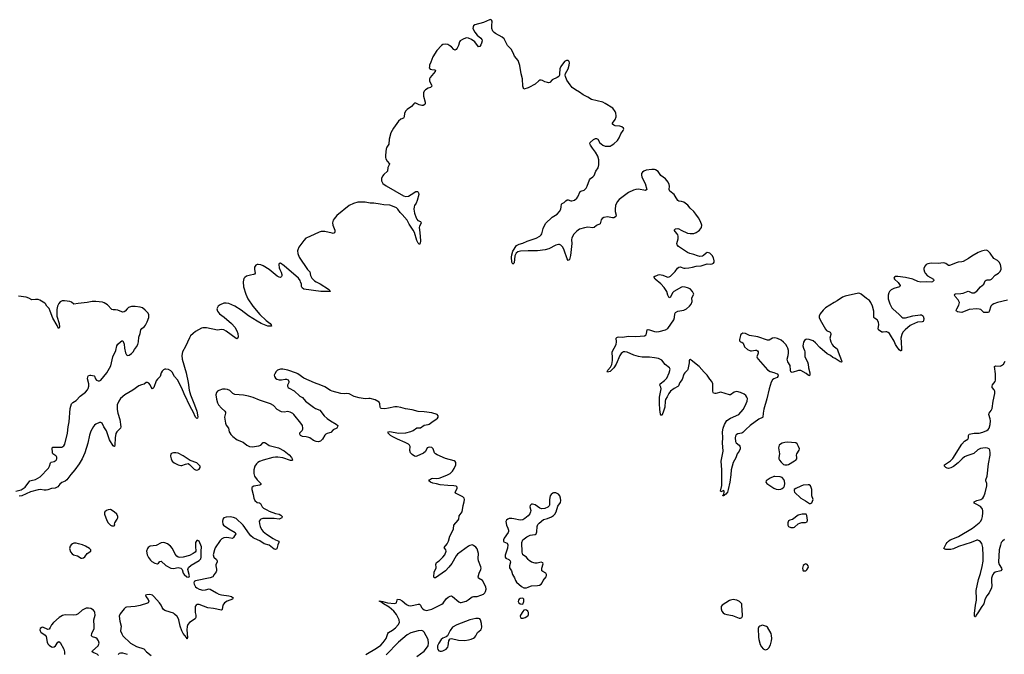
# Model space of a CAD drawing. Header units: inches. Extents: x 1449224 to 1618377, y 389895 to 532950.
# Tile 101 of 105: x 1581732 to 1597739, y 511771 to 522092. Entities that reach past the tile are written whole.
import ezdxf

# ---------------------------------------------------------------- set-up
doc = ezdxf.new("R2010")
doc.units = ezdxf.units.IN
doc.header["$MEASUREMENT"] = 0
for name, color, linetype in [('B5581', 7, 'Continuous'), ('B5582', 7, 'Continuous'), ('B5591', 7, 'Continuous'), ('B5592', 7, 'Continuous')]:
    doc.layers.add(name, color=color, linetype=linetype)

msp = doc.modelspace()

# ---------------------------------------------------------------- linework, layer by layer
at = {"layer": 'B5581', "color": 6}
for points, elevation in [([(1587694, 520000), (1587690, 519990), (1587677, 519890), (1587679, 519850), (1587686, 519826), (1587705, 519790), (1587742, 519750), (1587740, 519730), (1587717, 519690), (1587709, 519630), (1587650, 519575), (1587630, 519548), (1587615, 519510), (1587615, 519470), (1587623, 519450), (1587638, 519430), (1587688, 519390), (1587970, 519225), (1588010, 519216), (1588050, 519224), (1588094, 519246), (1588170, 519295), (1588197, 519297), (1588209, 519289), (1588217, 519277), (1588218, 519250), (1588193, 519150), (1588177, 519110), (1588150, 519070), (1588144, 519050), (1588142, 519010), (1588150, 518943), (1588176, 518870), (1588188, 518848), (1588207, 518827), (1588247, 518807), (1588258, 518790), (1588252, 518770), (1588229, 518731), (1588226, 518710), (1588238, 518630), (1588246, 518494), (1588243, 518457), (1588230, 518433), (1588210, 518458), (1588190, 518502), (1588149, 518630), (1588131, 518671), (1588064, 518764), (1588030, 518830), (1587950, 518923), (1587915, 518955), (1587880, 519010), (1587859, 519030), (1587820, 519050), (1587750, 519073), (1587650, 519079), (1587590, 519092), (1587490, 519105), (1587430, 519105), (1587350, 519122), (1587270, 519126), (1587230, 519123), (1587156, 519104), (1587088, 519070), (1586890, 518905), (1586845, 518855), (1586829, 518830), (1586817, 518790), (1586824, 518750), (1586854, 518670), (1586856, 518644), (1586850, 518627), (1586830, 518617), (1586810, 518618), (1586692, 518648), (1586632, 518648), (1586602, 518638), (1586450, 518566), (1586410, 518552), (1586384, 518536), (1586350, 518503), (1586272, 518390), (1586253, 518350), (1586250, 518330), (1586253, 518290), (1586274, 518230), (1586409, 518029), (1586449, 517990), (1586459, 517930), (1586483, 517890), (1586526, 517846), (1586549, 517829), (1586617, 517797), (1586751, 517710), (1586776, 517690), (1586779, 517670), (1586630, 517670), (1586350, 517711), (1586326, 517730), (1586315, 517750), (1586311, 517790), (1586298, 517830), (1586290, 517850), (1586262, 517890), (1586030, 518087), (1585970, 518130), (1585950, 518126), (1585943, 518110), (1585950, 518057), (1585959, 518030), (1585984, 517984), (1585994, 517950), (1585993, 517927), (1585987, 517913), (1585970, 517901), (1585950, 517904), (1585920, 517920), (1585787, 518027), (1585690, 518088), (1585650, 518103), (1585610, 518111), (1585590, 518110), (1585570, 518100), (1585550, 518069), (1585549, 518030), (1585560, 517970), (1585550, 517954), (1585534, 517946), (1585483, 517937), (1585421, 517919), (1585390, 517900), (1585378, 517882), (1585364, 517830), (1585371, 517749), (1585410, 517628), (1585443, 517550), (1585524, 517430), (1585638, 517298), (1585740, 517200), (1585804, 517150), (1585820, 517130), (1585825, 517110), (1585794, 517106), (1585765, 517110), (1585710, 517127), (1585657, 517150), (1585590, 517187), (1585450, 517277), (1585330, 517365), (1585228, 517430), (1585130, 517475), (1585090, 517483), (1585050, 517481), (1584990, 517457), (1584956, 517430), (1584939, 517390), (1584947, 517350), (1584979, 517310), (1585056, 517256), (1585173, 517153), (1585227, 517090), (1585264, 517030), (1585278, 516990), (1585286, 516934), (1585274, 516906), (1585270, 516904), (1585250, 516908), (1585090, 517027), (1585050, 517047), (1585010, 517051), (1584950, 517041), (1584770, 517082), (1584710, 517082), (1584686, 517074), (1584590, 517023), (1584550, 516990), (1584511, 516949), (1584490, 516916), (1584425, 516775), (1584377, 516690), (1584368, 516632), (1584374, 516570), (1584439, 516350), (1584470, 516190), (1584486, 516066), (1584509, 515989), (1584574, 515830), (1584610, 515726), (1584627, 515633), (1584623, 515610), (1584610, 515605), (1584590, 515627), (1584554, 515714), (1584506, 515790), (1584407, 516007), (1584370, 516099), (1584295, 516235), (1584250, 516290), (1584210, 516358), (1584190, 516382), (1584150, 516404), (1584110, 516409), (1584090, 516406), (1584070, 516397), (1584050, 516376), (1584033, 516350), (1584014, 516290), (1583970, 516247), (1583950, 516218), (1583910, 516112), (1583890, 516088), (1583870, 516117), (1583853, 516153), (1583830, 516182), (1583810, 516193), (1583790, 516189), (1583754, 516166), (1583710, 516155), (1583670, 516138), (1583570, 516064), (1583443, 515990), (1583373, 515930), (1583341, 515890), (1583319, 515830), (1583315, 515790), (1583317, 515750), (1583330, 515690), (1583362, 515590), (1583374, 515470), (1583369, 515450), (1583312, 515390), (1583297, 515363), (1583282, 515290), (1583279, 515170), (1583273, 515150), (1583270, 515148), (1583250, 515163), (1583190, 515261), (1583143, 515403), (1583098, 515470), (1583070, 515529), (1583050, 515539), (1583030, 515538), (1582970, 515513), (1582950, 515498), (1582930, 515474), (1582890, 515400), (1582867, 515333), (1582837, 515203), (1582792, 515048), (1582750, 514951), (1582701, 514870), (1582630, 514770), (1582563, 514697), (1582500, 514610), (1582470, 514588), (1582416, 514564), (1582384, 514536), (1582350, 514497), (1582330, 514481), (1582307, 514473), (1582250, 514469), (1582190, 514447), (1582162, 514442), (1582130, 514441), (1582070, 514449), (1582030, 514447), (1581907, 514413), (1581767, 514350), (1581722, 514342)], 400), ([(1590000, 518333), (1589873, 518327), (1589830, 518316), (1589804, 518296), (1589779, 518250), (1589770, 518135), (1589750, 518113), (1589732, 518150), (1589727, 518227), (1589730, 518265), (1589750, 518326), (1589810, 518417), (1589850, 518440), (1589910, 518457), (1589984, 518490), (1590000, 518495)], 400), ([(1581670, 514422), (1581755, 514445), (1581821, 514490), (1581899, 514590), (1581921, 514599), (1581990, 514612), (1582063, 514657), (1582200, 514800), (1582218, 514830), (1582233, 514887), (1582244, 514896), (1582294, 514906), (1582323, 514930), (1582333, 514950), (1582335, 514975), (1582329, 514989), (1582319, 514999), (1582271, 515031), (1582265, 515050), (1582260, 515130), (1582270, 515139), (1582290, 515142), (1582383, 515137), (1582419, 515141), (1582450, 515162), (1582466, 515190), (1582510, 515367), (1582518, 515470), (1582538, 515550), (1582554, 515770), (1582574, 515846), (1582595, 515865), (1582650, 515897), (1582713, 515970), (1582804, 516036), (1582836, 516070), (1582847, 516093), (1582856, 516130), (1582855, 516170), (1582836, 516250), (1582839, 516281), (1582850, 516305), (1582870, 516311), (1582890, 516310), (1582940, 516300), (1582950, 516292), (1582966, 516250), (1582982, 516230), (1583010, 516217), (1583030, 516217), (1583050, 516227), (1583150, 516349), (1583216, 516464), (1583246, 516610), (1583293, 516710), (1583311, 516789), (1583328, 516812), (1583370, 516853), (1583390, 516867), (1583410, 516868), (1583416, 516856), (1583430, 516817), (1583436, 516750), (1583454, 516674), (1583470, 516642), (1583490, 516630), (1583510, 516634), (1583550, 516663), (1583577, 516690), (1583597, 516730), (1583630, 516770), (1583652, 516810), (1583662, 516850), (1583670, 516930), (1583691, 516990), (1583702, 517050), (1583717, 517070), (1583760, 517100), (1583778, 517122), (1583804, 517176), (1583829, 517250), (1583833, 517270), (1583830, 517290), (1583818, 517318), (1583773, 517370), (1583730, 517403), (1583690, 517417), (1583610, 517429), (1583550, 517429), (1583500, 517410), (1583477, 517390), (1583447, 517353), (1583430, 517339), (1583410, 517333), (1583390, 517338), (1583330, 517370), (1583290, 517374), (1583250, 517371), (1583230, 517378), (1583157, 517457), (1583107, 517487), (1583076, 517496), (1582970, 517506), (1582910, 517506), (1582830, 517490), (1582682, 517478), (1582610, 517465), (1582575, 517495), (1582548, 517508), (1582459, 517519), (1582423, 517517), (1582390, 517503), (1582366, 517474), (1582348, 517432), (1582338, 517378), (1582334, 517270), (1582371, 517149), (1582379, 517090), (1582370, 517072), (1582350, 517092), (1582339, 517119), (1582270, 517239), (1582230, 517351), (1582210, 517393), (1582173, 517430), (1582153, 517470), (1582142, 517482), (1582061, 517530), (1582030, 517539), (1581990, 517540), (1581930, 517533), (1581882, 517562), (1581838, 517578), (1581710, 517595)], 400), ([(1587359, 511770), (1587530, 511869), (1587601, 511919), (1587639, 511961), (1587691, 512029), (1587715, 512110), (1587730, 512126), (1587794, 512166), (1587839, 512201), (1587884, 512250), (1587905, 512290), (1587901, 512330), (1587857, 512417), (1587813, 512473), (1587737, 512537), (1587645, 512590), (1587604, 512624), (1587579, 512630), (1587580, 512640), (1587636, 512630), (1587710, 512606), (1587825, 512595), (1587859, 512610), (1587866, 512654), (1587874, 512666), (1587910, 512664), (1587950, 512643), (1588021, 512581), (1588050, 512562), (1588090, 512559), (1588210, 512584), (1588230, 512584), (1588250, 512571), (1588266, 512530), (1588285, 512510), (1588310, 512494), (1588350, 512486), (1588390, 512493), (1588430, 512506), (1588594, 512586), (1588615, 512605), (1588666, 512674), (1588699, 512701), (1588730, 512719), (1588750, 512720), (1588770, 512709), (1588870, 512622), (1588890, 512615), (1588910, 512614), (1588990, 512636), (1589025, 512655), (1589090, 512703), (1589111, 512709), (1589170, 512710), (1589231, 512730), (1589270, 512751), (1589292, 512770), (1589305, 512790), (1589315, 512830), (1589310, 512870), (1589254, 512970), (1589193, 513010), (1589186, 513030), (1589199, 513090), (1589230, 513150), (1589233, 513170), (1589230, 513192), (1589190, 513290), (1589184, 513330), (1589188, 513410), (1589181, 513450), (1589168, 513488), (1589150, 513511), (1589110, 513543), (1589090, 513550), (1589050, 513542), (1589030, 513531), (1588850, 513399), (1588826, 513370), (1588755, 513245), (1588710, 513186), (1588652, 513128), (1588490, 513016), (1588470, 513015), (1588466, 513026), (1588471, 513110), (1588500, 513170), (1588502, 513190), (1588495, 513230), (1588500, 513250), (1588510, 513263), (1588550, 513290), (1588613, 513350), (1588643, 513390), (1588663, 513450), (1588660, 513470), (1588641, 513490), (1588635, 513510), (1588683, 513570), (1588701, 513610), (1588722, 513690), (1588756, 513750), (1588783, 513810), (1588788, 513870), (1588861, 513950), (1588870, 513970), (1588879, 514021), (1588923, 514090), (1588942, 514190), (1588959, 514250), (1588963, 514290), (1588957, 514310), (1588934, 514334), (1588816, 514390), (1588811, 514410), (1588845, 514470), (1588846, 514490), (1588825, 514505), (1588792, 514512), (1588690, 514515), (1588567, 514527), (1588510, 514544), (1588450, 514556), (1588409, 514570), (1588382, 514590), (1588393, 514610), (1588426, 514630), (1588450, 514634), (1588510, 514630), (1588550, 514636), (1588678, 514682), (1588730, 514710), (1588770, 514750), (1588795, 514790), (1588820, 514850), (1588824, 514870), (1588821, 514890), (1588809, 514909), (1588795, 514915), (1588654, 514954), (1588516, 515016), (1588494, 515030), (1588478, 515050), (1588453, 515110), (1588442, 515122), (1588430, 515132), (1588390, 515142), (1588356, 515130), (1588328, 515070), (1588297, 515043), (1588190, 514993), (1588170, 514990), (1588150, 514993), (1588110, 515019), (1588085, 515050), (1588077, 515083), (1588080, 515150), (1588071, 515170), (1588051, 515190), (1587998, 515218), (1587872, 515270), (1587797, 515310), (1587761, 515330), (1587719, 515370), (1587728, 515390), (1587748, 515392), (1587890, 515369), (1588010, 515375), (1588090, 515392), (1588130, 515409), (1588190, 515452), (1588250, 515455), (1588310, 515499), (1588370, 515507), (1588390, 515515), (1588455, 515565), (1588499, 515590), (1588525, 515610), (1588536, 515630), (1588535, 515650), (1588521, 515670), (1588430, 515697), (1588310, 515715), (1588210, 515722), (1588110, 515749), (1588003, 515763), (1587930, 515786), (1587870, 515798), (1587830, 515798), (1587730, 515772), (1587670, 515763), (1587610, 515768), (1587597, 515777), (1587591, 515791), (1587586, 515846), (1587574, 515870), (1587510, 515910), (1587430, 515931), (1587410, 515933), (1587350, 515925), (1587250, 515942), (1587170, 515966), (1587090, 516006), (1587050, 516012), (1587010, 516007), (1586950, 516012), (1586810, 516052), (1586783, 516063), (1586690, 516120), (1586630, 516150), (1586526, 516186), (1586350, 516263), (1586255, 516330), (1586230, 516343), (1586089, 516390), (1586010, 516406), (1585970, 516407), (1585925, 516390), (1585904, 516370), (1585877, 516330), (1585870, 516310), (1585873, 516290), (1585890, 516262), (1585910, 516247), (1585950, 516235), (1585990, 516235), (1586050, 516248), (1586070, 516246), (1586096, 516236), (1586109, 516210), (1586106, 516190), (1586088, 516150), (1586088, 516130), (1586098, 516110), (1586110, 516098), (1586196, 516056), (1586284, 515970), (1586330, 515949), (1586376, 515890), (1586510, 515789), (1586542, 515770), (1586610, 515743), (1586684, 515650), (1586730, 515605), (1586786, 515566), (1586875, 515515), (1586902, 515490), (1586900, 515470), (1586886, 515450), (1586830, 515421), (1586790, 515378), (1586770, 515370), (1586730, 515364), (1586707, 515350), (1586690, 515333), (1586657, 515270), (1586621, 515239), (1586590, 515228), (1586550, 515231), (1586508, 515250), (1586450, 515290), (1586430, 515298), (1586390, 515307), (1586330, 515311), (1586295, 515330), (1586284, 515350), (1586288, 515370), (1586325, 515410), (1586335, 515430), (1586336, 515450), (1586327, 515490), (1586301, 515530), (1586190, 515670), (1586170, 515687), (1586130, 515710), (1586090, 515721), (1586029, 515711), (1585990, 515715), (1585916, 515750), (1585858, 515818), (1585810, 515846), (1585630, 515902), (1585530, 515947), (1585450, 515970), (1585370, 515985), (1585230, 515997), (1585195, 516015), (1585150, 516060), (1585110, 516080), (1585070, 516085), (1585030, 516081), (1584970, 516059), (1584950, 516048), (1584934, 516030), (1584921, 515990), (1584930, 515922), (1584950, 515862), (1584966, 515830), (1585010, 515774), (1585067, 515727), (1585080, 515710), (1585080, 515690), (1585064, 515630), (1585077, 515530), (1585090, 515497), (1585126, 515450), (1585139, 515390), (1585147, 515370), (1585165, 515345), (1585195, 515315), (1585270, 515261), (1585363, 515223), (1585424, 515170), (1585470, 515148), (1585510, 515146), (1585618, 515162), (1585650, 515173), (1585690, 515214), (1585710, 515217), (1585730, 515211), (1585790, 515169), (1585938, 515130), (1586030, 515082), (1586113, 515013), (1586152, 514970), (1586164, 514950), (1586167, 514930), (1586157, 514923), (1586137, 514923), (1586010, 514965), (1585930, 514978), (1585890, 514978), (1585847, 514973), (1585690, 514928), (1585630, 514905), (1585604, 514890), (1585582, 514870), (1585557, 514830), (1585536, 514770), (1585536, 514710), (1585550, 514670), (1585595, 514610), (1585650, 514550), (1585650, 514530), (1585637, 514523), (1585536, 514504), (1585510, 514490), (1585504, 514476), (1585505, 514450), (1585528, 514372), (1585539, 514310), (1585555, 514270), (1585590, 514242), (1585630, 514232), (1585644, 514224), (1585675, 514170), (1585698, 514150), (1585750, 514118), (1585790, 514097), (1585890, 514062), (1585950, 514048), (1585975, 514035), (1586001, 514010), (1585991, 513990), (1585970, 513977), (1585950, 513971), (1585870, 513981), (1585683, 513977), (1585653, 513967), (1585641, 513959), (1585626, 513934), (1585629, 513891), (1585641, 513850), (1585663, 513803), (1585688, 513768), (1585744, 513724), (1585850, 513656), (1585890, 513632), (1585945, 513610), (1585947, 513590), (1585928, 513550), (1585910, 513485), (1585890, 513473), (1585870, 513479), (1585790, 513547), (1585706, 513570), (1585635, 513615), (1585550, 513652), (1585527, 513667), (1585490, 513699), (1585466, 513726), (1585364, 513870), (1585250, 513980), (1585210, 513997), (1585154, 514006), (1585090, 514002), (1585050, 513989), (1585034, 513966), (1585027, 513930), (1585032, 513890), (1585046, 513870), (1585132, 513810), (1585237, 513750), (1585246, 513730), (1585222, 513698), (1585208, 513670), (1585190, 513655), (1585130, 513667), (1585090, 513668), (1585050, 513663), (1585020, 513650), (1584990, 513623), (1584910, 513502), (1584897, 513470), (1584879, 513390), (1584889, 513350), (1584930, 513310), (1584942, 513290), (1584942, 513270), (1584922, 513230), (1584918, 513210), (1584933, 513153), (1584932, 513130), (1584925, 513110), (1584892, 513070), (1584871, 513030), (1584830, 513012), (1584592, 512968), (1584577, 512963), (1584567, 512953), (1584565, 512935), (1584569, 512910), (1584592, 512870), (1584613, 512850), (1584650, 512829), (1584710, 512815), (1584750, 512819), (1584810, 512834), (1584830, 512830), (1584929, 512769), (1584970, 512749), (1585010, 512739), (1585130, 512724), (1585175, 512710), (1585201, 512690), (1585190, 512670), (1585103, 512637), (1585062, 512610), (1585048, 512592), (1585037, 512570), (1585023, 512497), (1585010, 512488), (1584884, 512516), (1584790, 512526), (1584650, 512582), (1584618, 512582), (1584599, 512570), (1584587, 512550), (1584583, 512530), (1584582, 512478), (1584585, 512450), (1584598, 512410), (1584598, 512370), (1584585, 512350), (1584492, 512288), (1584465, 512255), (1584455, 512225), (1584447, 512170), (1584458, 512042), (1584455, 512025), (1584450, 512023), (1584442, 512042), (1584389, 512110), (1584366, 512150), (1584341, 512230), (1584320, 512330), (1584313, 512350), (1584290, 512385), (1584250, 512426), (1584230, 512438), (1584110, 512478), (1584090, 512486), (1584070, 512502), (1584047, 512530), (1584030, 512570), (1584006, 512606), (1583913, 512713), (1583890, 512732), (1583850, 512746), (1583801, 512739), (1583779, 512730), (1583782, 512710), (1583821, 512661), (1583833, 512633), (1583820, 512610), (1583810, 512604), (1583690, 512565), (1583610, 512551), (1583470, 512536), (1583450, 512530), (1583429, 512511), (1583364, 512430), (1583351, 512390), (1583362, 512310), (1583381, 512230), (1583373, 512150), (1583390, 512103), (1583411, 512070), (1583532, 511950), (1583630, 511896), (1583750, 511859), (1583796, 511810), (1583870, 511750)], 500), ([(1590000, 514023), (1589998, 514021), (1589942, 513978), (1589910, 513960), (1589870, 513952), (1589765, 513975), (1589730, 513980), (1589690, 513978), (1589668, 513970), (1589645, 513955), (1589634, 513930), (1589646, 513870), (1589670, 513824), (1589680, 513790), (1589680, 513770), (1589672, 513750), (1589610, 513662), (1589595, 513630), (1589595, 513610), (1589602, 513602), (1589656, 513576), (1589670, 513550), (1589662, 513498), (1589625, 513385), (1589623, 513350), (1589636, 513336), (1589682, 513310), (1589704, 513290), (1589710, 513270), (1589694, 513210), (1589697, 513177), (1589728, 513130), (1589742, 513070), (1589777, 513017), (1589794, 512970), (1589810, 512944), (1589890, 512874), (1589930, 512852), (1589970, 512852), (1590000, 512865)], 500), ([(1590000, 513312), (1589970, 513350), (1589912, 513390), (1589899, 513430), (1589895, 513590), (1589914, 513630), (1589977, 513683), (1590000, 513693)], 500), ([(1583012, 511752), (1582991, 511771), (1582935, 511795), (1582910, 511810), (1582918, 511830), (1583009, 511910), (1583022, 511950), (1583014, 511990), (1582990, 512024), (1582970, 512037), (1582915, 512056), (1582898, 512070), (1582905, 512115), (1582934, 512166), (1582941, 512190), (1582943, 512230), (1582935, 512330), (1582959, 512410), (1582956, 512450), (1582948, 512468), (1582930, 512491), (1582890, 512515), (1582850, 512522), (1582810, 512519), (1582750, 512489), (1582683, 512430), (1582650, 512413), (1582608, 512408), (1582470, 512413), (1582430, 512404), (1582372, 512368), (1582282, 512290), (1582251, 512251), (1582230, 512209), (1582210, 512182), (1582190, 512175), (1582110, 512212), (1582090, 512209), (1582064, 512190), (1582059, 512170), (1582063, 512150), (1582078, 512130), (1582144, 512084), (1582161, 512061), (1582177, 511970), (1582190, 511943), (1582210, 511921), (1582250, 511894), (1582270, 511889), (1582290, 511893), (1582316, 511910), (1582350, 511968), (1582370, 511979), (1582390, 511963), (1582452, 511852), (1582460, 511810), (1582461, 511770)], 500), ([(1590000, 512457), (1589990, 512474), (1589970, 512489), (1589950, 512495), (1589930, 512489), (1589910, 512469), (1589871, 512410), (1589867, 512390), (1589876, 512370), (1589890, 512359), (1589917, 512357), (1589950, 512368), (1589990, 512396), (1590000, 512408)], 500), ([(1588190, 511735), (1588310, 511822), (1588348, 511872), (1588370, 511910), (1588376, 511950), (1588370, 512010), (1588310, 512130), (1588289, 512149), (1588270, 512157), (1588210, 512154), (1588090, 512121), (1588032, 512090), (1587890, 511970), (1587690, 511764)], 500), ([(1583482, 511770), (1583410, 511787), (1583370, 511790), (1583350, 511782), (1583334, 511766)], 500)]:
    msp.add_lwpolyline(points, dxfattribs=dict(at, elevation=elevation))
at = {"layer": 'B5581', "color": 6, "elevation": 500}
for points in [[(1584270, 515049), (1584230, 515046), (1584210, 515041), (1584190, 515030), (1584186, 514994), (1584195, 514950), (1584213, 514913), (1584244, 514884), (1584310, 514851), (1584350, 514841), (1584370, 514841), (1584430, 514865), (1584470, 514873), (1584490, 514860), (1584570, 514781), (1584590, 514770), (1584610, 514767), (1584630, 514770), (1584650, 514782), (1584668, 514810), (1584664, 514830), (1584630, 514868), (1584610, 514883), (1584502, 514922), (1584390, 514998), (1584310, 515043)], [(1583210, 514125), (1583170, 514122), (1583143, 514110), (1583116, 514090), (1583109, 514070), (1583110, 514049), (1583150, 513947), (1583170, 513910), (1583210, 513873), (1583230, 513861), (1583250, 513858), (1583270, 513861), (1583276, 513870), (1583272, 513890), (1583276, 513910), (1583318, 513970), (1583326, 513990), (1583325, 514010), (1583311, 514050), (1583270, 514090)], [(1582650, 513577), (1582610, 513576), (1582590, 513570), (1582567, 513553), (1582550, 513529), (1582540, 513490), (1582558, 513438), (1582583, 513403), (1582608, 513388), (1582670, 513374), (1582730, 513335), (1582750, 513332), (1582770, 513338), (1582790, 513355), (1582830, 513410), (1582886, 513450), (1582889, 513470), (1582869, 513490), (1582801, 513530), (1582755, 513550), (1582690, 513570)], [(1584630, 513624), (1584610, 513622), (1584591, 513590), (1584589, 513510), (1584595, 513465), (1584593, 513450), (1584582, 513430), (1584552, 513408), (1584490, 513378), (1584390, 513348), (1584330, 513347), (1584310, 513353), (1584287, 513367), (1584260, 513400), (1584214, 513490), (1584186, 513530), (1584136, 513570), (1584090, 513585), (1584070, 513588), (1584030, 513583), (1583950, 513540), (1583853, 513527), (1583822, 513510), (1583807, 513493), (1583795, 513450), (1583802, 513390), (1583825, 513345), (1583861, 513301), (1583882, 513282), (1583930, 513253), (1583950, 513245), (1583970, 513244), (1583990, 513254), (1584010, 513281), (1584030, 513286), (1584110, 513213), (1584190, 513172), (1584230, 513164), (1584310, 513180), (1584351, 513171), (1584375, 513150), (1584390, 513091), (1584404, 513070), (1584450, 513032), (1584470, 513027), (1584489, 513031), (1584493, 513047), (1584468, 513150), (1584478, 513182), (1584522, 513218), (1584650, 513298), (1584674, 513326), (1584681, 513350), (1584684, 513384), (1584680, 513450), (1584690, 513518), (1584650, 513609)], [(1589910, 512685), (1589870, 512677), (1589854, 512666), (1589841, 512650), (1589836, 512630), (1589846, 512610), (1589870, 512591), (1589910, 512586), (1589929, 512630), (1589929, 512670)], [(1589190, 512354), (1589150, 512353), (1589050, 512331), (1588839, 512250), (1588770, 512210), (1588730, 512156), (1588687, 512073), (1588666, 512054), (1588610, 512032), (1588584, 512010), (1588545, 511950), (1588526, 511910), (1588524, 511870), (1588530, 511850), (1588545, 511830), (1588570, 511820), (1588590, 511820), (1588610, 511827), (1588664, 511856), (1588690, 511885), (1588700, 511910), (1588710, 511990), (1588722, 512018), (1588730, 512024), (1588752, 512028), (1588863, 512003), (1588970, 511998), (1589030, 512007), (1589070, 512019), (1589110, 512035), (1589130, 512049), (1589147, 512070), (1589174, 512126), (1589226, 512170), (1589240, 512190), (1589247, 512210), (1589239, 512270), (1589221, 512330), (1589210, 512346)]]:
    msp.add_lwpolyline(points, close=True, dxfattribs=at)
at = {"layer": 'B5582', "color": 6, "elevation": 400}
msp.add_lwpolyline([(1590000, 520985), (1589930, 520962), (1589909, 521009), (1589904, 521130), (1589884, 521210), (1589864, 521344), (1589834, 521430), (1589777, 521497), (1589755, 521555), (1589724, 521610), (1589663, 521670), (1589610, 521782), (1589576, 521810), (1589467, 521867), (1589444, 521884), (1589426, 521906), (1589410, 521950), (1589407, 521993), (1589412, 522070), (1589403, 522083), (1589390, 522092), (1589370, 522090), (1589274, 522046), (1589133, 522007), (1589109, 521991), (1589103, 521977), (1589099, 521950), (1589129, 521890), (1589170, 521841), (1589229, 521790), (1589246, 521770), (1589250, 521750), (1589242, 521710), (1589230, 521681), (1589210, 521656), (1589190, 521651), (1589133, 521730), (1589079, 521770), (1589030, 521793), (1588990, 521794), (1588933, 521770), (1588893, 521747), (1588883, 521730), (1588864, 521670), (1588844, 521630), (1588830, 521607), (1588810, 521598), (1588790, 521606), (1588752, 521650), (1588727, 521667), (1588690, 521688), (1588650, 521696), (1588613, 521687), (1588590, 521672), (1588511, 521590), (1588447, 521490), (1588418, 521402), (1588395, 521350), (1588392, 521330), (1588391, 521310), (1588405, 521285), (1588430, 521279), (1588476, 521276), (1588492, 521270), (1588488, 521250), (1588406, 521150), (1588395, 521130), (1588392, 521090), (1588429, 521030), (1588433, 521010), (1588410, 520991), (1588370, 520977), (1588330, 520951), (1588309, 520930), (1588296, 520904), (1588296, 520850), (1588323, 520750), (1588325, 520730), (1588317, 520710), (1588290, 520697), (1588270, 520697), (1588227, 520707), (1588170, 520732), (1588150, 520732), (1588137, 520723), (1588102, 520678), (1588032, 520630), (1588012, 520610), (1587989, 520570), (1587980, 520510), (1587972, 520490), (1587930, 520475), (1587890, 520442), (1587808, 520330), (1587768, 520250), (1587738, 520150), (1587732, 520068), (1587700, 520020), (1587694, 520000)], dxfattribs=at)
at = {"layer": 'B5591', "color": 6}
for points, elevation in [([(1590000, 518495), (1590130, 518540), (1590189, 518571), (1590208, 518590), (1590219, 518610), (1590244, 518696), (1590282, 518778), (1590390, 518880), (1590468, 518930), (1590507, 518970), (1590527, 519010), (1590537, 519050), (1590541, 519090), (1590550, 519101), (1590582, 519118), (1590610, 519148), (1590630, 519162), (1590650, 519163), (1590690, 519147), (1590710, 519144), (1590750, 519158), (1590789, 519190), (1590804, 519210), (1590843, 519297), (1590855, 519305), (1590910, 519318), (1590941, 519350), (1590958, 519382), (1590995, 519485), (1591011, 519509), (1591050, 519535), (1591070, 519560), (1591099, 519630), (1591136, 519684), (1591148, 519732), (1591145, 519810), (1591129, 519870), (1591095, 519935), (1591046, 520000)], 400), ([(1597790, 517529), (1597630, 517490), (1597570, 517470), (1597543, 517457), (1597518, 517430), (1597495, 517345), (1597486, 517334), (1597470, 517327), (1597408, 517328), (1597357, 517377), (1597330, 517386), (1597290, 517389), (1597170, 517377), (1597050, 517331), (1597010, 517333), (1596980, 517340), (1596962, 517350), (1596958, 517370), (1596965, 517390), (1596999, 517450), (1597008, 517490), (1596990, 517533), (1596941, 517590), (1596931, 517610), (1596934, 517626), (1596947, 517633), (1597030, 517638), (1597070, 517645), (1597150, 517674), (1597170, 517673), (1597210, 517648), (1597230, 517647), (1597250, 517652), (1597290, 517677), (1597353, 517747), (1597407, 517790), (1597430, 517842), (1597443, 517857), (1597458, 517862), (1597510, 517862), (1597530, 517870), (1597590, 517939), (1597642, 517970), (1597668, 517992), (1597688, 518030), (1597690, 518050), (1597677, 518110), (1597654, 518150), (1597630, 518173), (1597566, 518206), (1597510, 518292), (1597471, 518331), (1597450, 518341), (1597410, 518340), (1597370, 518328), (1597316, 518304), (1597210, 518244), (1597154, 518206), (1597070, 518161), (1597050, 518154), (1596990, 518150), (1596970, 518144), (1596850, 518094), (1596830, 518095), (1596790, 518125), (1596770, 518134), (1596750, 518135), (1596666, 518126), (1596550, 518133), (1596497, 518123), (1596470, 518110), (1596450, 518089), (1596433, 518050), (1596430, 518030), (1596439, 517990), (1596450, 517969), (1596490, 517924), (1596590, 517870), (1596594, 517850), (1596570, 517827), (1596550, 517823), (1596470, 517826), (1596382, 517822), (1596334, 517834), (1596250, 517870), (1596130, 517898), (1596010, 517916), (1595970, 517913), (1595955, 517905), (1595944, 517890), (1595952, 517870), (1596015, 517815), (1596046, 517770), (1596042, 517750), (1596034, 517746), (1595942, 517718), (1595901, 517699), (1595870, 517671), (1595860, 517650), (1595850, 517610), (1595852, 517550), (1595876, 517470), (1595908, 517408), (1595930, 517382), (1596022, 517302), (1596070, 517254), (1596090, 517241), (1596130, 517241), (1596250, 517273), (1596370, 517293), (1596391, 517291), (1596410, 517283), (1596420, 517270), (1596428, 517230), (1596424, 517196), (1596417, 517183), (1596402, 517178), (1596330, 517172), (1596230, 517128), (1596210, 517118), (1596126, 517050), (1596089, 517011), (1596070, 516970), (1596058, 516910), (1596064, 516850), (1596066, 516734), (1596066, 516714), (1596056, 516704), (1596050, 516704), (1596030, 516724), (1595990, 516777), (1595970, 516810), (1595946, 516866), (1595890, 516963), (1595870, 516990), (1595850, 517006), (1595830, 517014), (1595810, 517016), (1595770, 517009), (1595750, 517012), (1595694, 517050), (1595687, 517070), (1595699, 517130), (1595693, 517170), (1595672, 517210), (1595630, 517235), (1595617, 517250), (1595615, 517350), (1595596, 517430), (1595570, 517490), (1595545, 517525), (1595497, 517557), (1595410, 517629), (1595390, 517640), (1595370, 517643), (1595150, 517593), (1595110, 517578), (1595023, 517517), (1594970, 517494), (1594830, 517404), (1594792, 517370), (1594747, 517310), (1594731, 517270), (1594731, 517250), (1594744, 517210), (1594830, 517056), (1594850, 517037), (1594910, 517009), (1594918, 516990), (1594916, 516970), (1594901, 516910), (1594917, 516850), (1594938, 516810), (1594954, 516790), (1595019, 516739), (1595035, 516690), (1595094, 516550), (1595098, 516530), (1595090, 516524), (1595070, 516530), (1594990, 516581), (1594950, 516600), (1594911, 516631), (1594858, 516658), (1594738, 516758), (1594670, 516839), (1594630, 516871), (1594567, 516893), (1594530, 516896), (1594510, 516890), (1594490, 516874), (1594474, 516846), (1594466, 516814), (1594465, 516790), (1594473, 516750), (1594493, 516710), (1594497, 516690), (1594495, 516610), (1594538, 516530), (1594550, 516491), (1594554, 516430), (1594578, 516350), (1594579, 516321), (1594570, 516302), (1594550, 516310), (1594516, 516336), (1594430, 516387), (1594410, 516389), (1594394, 516386), (1594290, 516356), (1594270, 516364), (1594263, 516390), (1594256, 516470), (1594219, 516530), (1594207, 516570), (1594225, 516630), (1594230, 516670), (1594228, 516710), (1594218, 516750), (1594210, 516773), (1594187, 516810), (1594150, 516849), (1594110, 516881), (1594050, 516909), (1594010, 516917), (1593970, 516912), (1593918, 516882), (1593890, 516882), (1593730, 516933), (1593598, 516958), (1593530, 516990), (1593490, 516992), (1593470, 516984), (1593456, 516970), (1593450, 516954), (1593433, 516890), (1593432, 516870), (1593452, 516852), (1593470, 516846), (1593491, 516831), (1593516, 516770), (1593562, 516730), (1593610, 516707), (1593630, 516704), (1593695, 516715), (1593710, 516715), (1593727, 516707), (1593735, 516690), (1593735, 516670), (1593717, 516610), (1593721, 516590), (1593735, 516570), (1593890, 516396), (1593930, 516372), (1593994, 516354), (1594048, 516330), (1594063, 516310), (1594058, 516290), (1594045, 516275), (1593990, 516249), (1593970, 516234), (1593950, 516195), (1593916, 516090), (1593877, 515923), (1593830, 515756), (1593816, 515690), (1593814, 515630), (1593810, 515621), (1593750, 515596), (1593606, 515490), (1593534, 515426), (1593490, 515378), (1593471, 515369), (1593406, 515354), (1593382, 515338), (1593370, 515320), (1593364, 515290), (1593369, 515229), (1593378, 515210), (1593427, 515170), (1593437, 515157), (1593447, 515130), (1593445, 515110), (1593430, 515075), (1593398, 515030), (1593374, 514966), (1593332, 514890), (1593299, 514770), (1593293, 514690), (1593275, 514570), (1593250, 514449), (1593237, 514410), (1593210, 514375), (1593194, 514366), (1593190, 514359), (1593181, 514359), (1593178, 514350), (1593167, 514347), (1593164, 514350), (1593170, 514362), (1593178, 514362), (1593175, 514370), (1593181, 514379), (1593185, 514405), (1593183, 514423), (1593170, 514434), (1593158, 514422), (1593130, 514414), (1593125, 514425), (1593145, 514515), (1593148, 514770), (1593137, 514910), (1593168, 515072), (1593159, 515210), (1593161, 515290), (1593157, 515390), (1593166, 515450), (1593191, 515510), (1593230, 515572), (1593287, 515613), (1593422, 515670), (1593492, 515750), (1593528, 515810), (1593560, 515890), (1593564, 515930), (1593555, 515955), (1593538, 515978), (1593510, 515999), (1593450, 516028), (1593390, 516043), (1593345, 516035), (1593289, 515991), (1593270, 515991), (1593130, 516034), (1593050, 516015), (1593030, 516014), (1593010, 516020), (1593003, 516030), (1592999, 516050), (1593001, 516170), (1592984, 516210), (1592950, 516246), (1592910, 516310), (1592857, 516357), (1592777, 516450), (1592650, 516553), (1592630, 516564), (1592620, 516560), (1592613, 516550), (1592615, 516510), (1592595, 516405), (1592586, 516390), (1592544, 516350), (1592530, 516325), (1592500, 516240), (1592462, 516190), (1592441, 516139), (1592430, 516126), (1592370, 516094), (1592314, 516050), (1592285, 516010), (1592260, 515960), (1592230, 515917), (1592223, 515890), (1592218, 515790), (1592194, 515710), (1592170, 515656), (1592161, 515661), (1592150, 515676), (1592138, 515750), (1592131, 515851), (1592132, 515950), (1592161, 516090), (1592155, 516115), (1592136, 516150), (1592142, 516170), (1592216, 516224), (1592250, 516263), (1592289, 516349), (1592304, 516410), (1592296, 516430), (1592225, 516485), (1592170, 516552), (1592119, 516579), (1592050, 516595), (1591970, 516602), (1591850, 516602), (1591790, 516612), (1591717, 516637), (1591610, 516684), (1591570, 516690), (1591550, 516688), (1591530, 516679), (1591510, 516661), (1591489, 516631), (1591430, 516490), (1591391, 516430), (1591330, 516372), (1591310, 516362), (1591290, 516361), (1591282, 516370), (1591291, 516390), (1591338, 516442), (1591357, 516483), (1591369, 516550), (1591369, 516609), (1591363, 516670), (1591366, 516690), (1591427, 516810), (1591434, 516850), (1591428, 516910), (1591439, 516921), (1591450, 516929), (1591470, 516933), (1591530, 516930), (1591630, 516944), (1591750, 516940), (1591891, 516949), (1591914, 516966), (1591923, 516990), (1591933, 517047), (1591948, 517052), (1591970, 517049), (1592050, 517022), (1592090, 517014), (1592130, 517018), (1592233, 517047), (1592270, 517070), (1592364, 517210), (1592379, 517250), (1592385, 517310), (1592394, 517330), (1592429, 517351), (1592529, 517369), (1592570, 517387), (1592622, 517430), (1592650, 517467), (1592662, 517510), (1592660, 517570), (1592690, 517630), (1592672, 517670), (1592632, 517712), (1592590, 517733), (1592550, 517744), (1592510, 517745), (1592490, 517739), (1592368, 517672), (1592346, 517650), (1592310, 517578), (1592290, 517570), (1592270, 517612), (1592251, 517670), (1592210, 517736), (1592157, 517797), (1592064, 517870), (1592042, 517910), (1592057, 517923), (1592090, 517929), (1592110, 517941), (1592134, 517946), (1592190, 517935), (1592251, 517909), (1592270, 517905), (1592290, 517909), (1592310, 517922), (1592390, 517998), (1592428, 518052), (1592450, 518067), (1592470, 518071), (1592530, 518052), (1592550, 518051), (1592610, 518055), (1592670, 518065), (1592730, 518083), (1592810, 518086), (1592890, 518118), (1592910, 518120), (1592970, 518115), (1592990, 518120), (1593010, 518134), (1593020, 518150), (1593023, 518170), (1593010, 518218), (1592990, 518258), (1592950, 518292), (1592930, 518302), (1592910, 518305), (1592890, 518296), (1592850, 518254), (1592830, 518244), (1592790, 518242), (1592750, 518251), (1592690, 518275), (1592627, 518287), (1592590, 518303), (1592444, 518404), (1592420, 518430), (1592417, 518450), (1592436, 518530), (1592438, 518570), (1592432, 518590), (1592417, 518617), (1592372, 518670), (1592381, 518679), (1592394, 518690), (1592430, 518697), (1592450, 518692), (1592487, 518667), (1592590, 518620), (1592630, 518612), (1592690, 518616), (1592727, 518630), (1592760, 518650), (1592785, 518670), (1592816, 518710), (1592821, 518750), (1592801, 518810), (1592768, 518870), (1592726, 518930), (1592690, 518971), (1592630, 519024), (1592595, 519075), (1592530, 519122), (1592490, 519136), (1592450, 519142), (1592431, 519151), (1592390, 519224), (1592370, 519250), (1592302, 519302), (1592291, 519330), (1592294, 519386), (1592290, 519410), (1592273, 519450), (1592230, 519503), (1592157, 519557), (1592110, 519624), (1592070, 519652), (1592050, 519657), (1592010, 519657), (1591915, 519645), (1591879, 519630), (1591856, 519610), (1591842, 519590), (1591838, 519570), (1591848, 519530), (1591899, 519430), (1591927, 519330), (1591904, 519316), (1591790, 519334), (1591750, 519329), (1591710, 519317), (1591630, 519281), (1591477, 519170), (1591443, 519130), (1591418, 519070), (1591411, 519010), (1591412, 518970), (1591430, 518910), (1591421, 518890), (1591403, 518877), (1591390, 518870), (1591370, 518867), (1591290, 518887), (1591230, 518876), (1591202, 518858), (1591184, 518836), (1591170, 518770), (1591110, 518745), (1591070, 518711), (1591050, 518706), (1590970, 518717), (1590912, 518708), (1590835, 518685), (1590787, 518653), (1590739, 518601), (1590710, 518546), (1590705, 518510), (1590709, 518450), (1590686, 518254), (1590670, 518190), (1590659, 518181), (1590650, 518176), (1590630, 518200), (1590584, 518344), (1590560, 518390), (1590530, 518424), (1590510, 518433), (1590490, 518434), (1590450, 518423), (1590336, 518364), (1590273, 518347), (1590150, 518335), (1590050, 518335), (1590000, 518333)], 400), ([(1597743, 513637), (1597710, 513613), (1597690, 513590), (1597674, 513546), (1597657, 513470), (1597646, 513270), (1597656, 513230), (1597694, 513170), (1597700, 513150), (1597681, 513130), (1597590, 513106), (1597569, 513091), (1597552, 513068), (1597540, 513040), (1597533, 513010), (1597532, 512952), (1597536, 512890), (1597528, 512850), (1597490, 512770), (1597457, 512723), (1597420, 512660), (1597404, 512590), (1597372, 512548), (1597310, 512445), (1597281, 512410), (1597270, 512378), (1597262, 512382), (1597255, 512395), (1597252, 512432), (1597269, 512570), (1597288, 512650), (1597289, 512710), (1597281, 512770), (1597283, 512810), (1597320, 512990), (1597353, 513087), (1597380, 513200), (1597393, 513287), (1597397, 513370), (1597388, 513508), (1597372, 513572), (1597350, 513602), (1597330, 513618), (1597310, 513626), (1597290, 513625), (1597200, 513590), (1596995, 513525), (1596910, 513486), (1596870, 513475), (1596790, 513476), (1596770, 513479), (1596757, 513490), (1596794, 513570), (1596809, 513590), (1596833, 513610), (1596860, 513630), (1596900, 513650), (1596993, 513687), (1597219, 513821), (1597332, 513908), (1597350, 513930), (1597374, 513970), (1597386, 514010), (1597392, 514072), (1597390, 514110), (1597384, 514130), (1597372, 514150), (1597350, 514173), (1597280, 514210), (1597247, 514230), (1597247, 514233), (1597250, 514250), (1597290, 514270), (1597357, 514290), (1597388, 514310), (1597405, 514335), (1597425, 514395), (1597454, 514510), (1597453, 514550), (1597438, 514590), (1597438, 514610), (1597462, 514670), (1597479, 514870), (1597509, 515010), (1597510, 515050), (1597503, 515090), (1597490, 515112), (1597465, 515125), (1597430, 515128), (1597350, 515117), (1597310, 515095), (1597241, 515039), (1597130, 515001), (1597090, 514981), (1597052, 514950), (1596990, 514886), (1596910, 514826), (1596870, 514803), (1596834, 514794), (1596810, 514796), (1596786, 514810), (1596764, 514830), (1596765, 514835), (1596767, 514850), (1596863, 514917), (1596903, 514957), (1597050, 515191), (1597090, 515235), (1597148, 515272), (1597157, 515290), (1597159, 515330), (1597170, 515350), (1597250, 515365), (1597330, 515366), (1597390, 515381), (1597456, 515410), (1597475, 515425), (1597493, 515450), (1597511, 515509), (1597514, 515570), (1597510, 515598), (1597486, 515670), (1597494, 515690), (1597526, 515734), (1597540, 515770), (1597558, 515890), (1597583, 516010), (1597583, 516050), (1597573, 516070), (1597541, 516110), (1597539, 516130), (1597549, 516151), (1597590, 516210), (1597597, 516230), (1597597, 516330), (1597578, 516450), (1597596, 516464), (1597670, 516459), (1597695, 516465), (1597726, 516490), (1597750, 516536)], 400), ([(1590000, 513693), (1590030, 513707), (1590070, 513716), (1590110, 513718), (1590130, 513730), (1590137, 513763), (1590143, 513850), (1590157, 513883), (1590175, 513905), (1590250, 513962), (1590310, 513977), (1590375, 514005), (1590410, 514028), (1590430, 514052), (1590451, 514090), (1590479, 514181), (1590522, 514238), (1590530, 514270), (1590526, 514310), (1590511, 514350), (1590490, 514374), (1590450, 514395), (1590410, 514395), (1590399, 514390), (1590370, 514370), (1590358, 514350), (1590343, 514290), (1590343, 514197), (1590337, 514183), (1590316, 514164), (1590270, 514142), (1590217, 514137), (1590188, 514149), (1590110, 514204), (1590070, 514214), (1590050, 514210), (1590031, 514190), (1590023, 514170), (1590039, 514110), (1590038, 514090), (1590025, 514055), (1590000, 514023)], 500), ([(1590000, 512865), (1590010, 512869), (1590050, 512886), (1590152, 512888), (1590184, 512896), (1590209, 512910), (1590227, 512933), (1590244, 512970), (1590292, 513030), (1590297, 513050), (1590295, 513070), (1590283, 513090), (1590236, 513116), (1590222, 513130), (1590218, 513150), (1590222, 513170), (1590243, 513243), (1590239, 513259), (1590209, 513269), (1590145, 513255), (1590110, 513254), (1590051, 513271), (1590014, 513294), (1590000, 513312)], 500), ([(1590000, 512408), (1590001, 512410), (1590005, 512430), (1590004, 512450), (1590000, 512457)], 500)]:
    msp.add_lwpolyline(points, dxfattribs=dict(at, elevation=elevation))
at = {"layer": 'B5591', "color": 6, "elevation": 500}
for points in [[(1594210, 515221), (1594170, 515218), (1594130, 515206), (1594098, 515190), (1594079, 515170), (1594071, 515150), (1594069, 515130), (1594082, 515030), (1594071, 514970), (1594074, 514950), (1594084, 514930), (1594110, 514893), (1594150, 514860), (1594170, 514852), (1594190, 514850), (1594210, 514852), (1594230, 514860), (1594330, 514916), (1594351, 514930), (1594367, 514950), (1594368, 514970), (1594363, 515010), (1594367, 515030), (1594405, 515090), (1594408, 515110), (1594394, 515150), (1594370, 515196), (1594351, 515211)], [(1594010, 514664), (1593990, 514661), (1593930, 514636), (1593868, 514590), (1593861, 514570), (1593876, 514550), (1593990, 514473), (1594030, 514458), (1594070, 514453), (1594103, 514457), (1594130, 514469), (1594152, 514488), (1594165, 514510), (1594170, 514550), (1594164, 514584), (1594153, 514613), (1594126, 514646), (1594096, 514656)], [(1594549, 514529), (1594470, 514520), (1594430, 514508), (1594348, 514470), (1594325, 514450), (1594320, 514430), (1594328, 514410), (1594430, 514311), (1594508, 514268), (1594570, 514225), (1594590, 514222), (1594610, 514232), (1594629, 514290), (1594609, 514350), (1594607, 514450), (1594601, 514481), (1594589, 514510), (1594566, 514526)], [(1594515, 514050), (1594450, 514050), (1594390, 514036), (1594295, 513965), (1594250, 513954), (1594230, 513939), (1594219, 513910), (1594217, 513890), (1594221, 513870), (1594231, 513850), (1594270, 513831), (1594310, 513833), (1594330, 513841), (1594389, 513891), (1594415, 513906), (1594446, 513914), (1594505, 513915), (1594533, 513927), (1594541, 513950), (1594526, 514026)], [(1594510, 513240), (1594490, 513234), (1594470, 513213), (1594457, 513170), (1594462, 513142), (1594470, 513131), (1594490, 513127), (1594510, 513131), (1594530, 513143), (1594554, 513190), (1594551, 513210), (1594535, 513230)], [(1593330, 512660), (1593290, 512654), (1593270, 512647), (1593150, 512571), (1593134, 512550), (1593134, 512510), (1593149, 512470), (1593170, 512443), (1593191, 512430), (1593230, 512416), (1593322, 512402), (1593430, 512356), (1593450, 512357), (1593470, 512367), (1593480, 512390), (1593482, 512410), (1593474, 512570), (1593470, 512590), (1593458, 512610), (1593433, 512630), (1593390, 512650), (1593357, 512657)], [(1593810, 512245), (1593765, 512230), (1593750, 512215), (1593739, 512190), (1593740, 512050), (1593747, 512010), (1593770, 511931), (1593790, 511891), (1593820, 511860), (1593850, 511846), (1593870, 511847), (1593890, 511857), (1593910, 511878), (1593936, 511924), (1593953, 511990), (1593957, 512030), (1593956, 512076), (1593949, 512110), (1593889, 512210), (1593870, 512225)]]:
    msp.add_lwpolyline(points, close=True, dxfattribs=at)
at = {"layer": 'B5592', "color": 6, "elevation": 400}
msp.add_lwpolyline([(1591046, 520000), (1591009, 520050), (1591000, 520070), (1591004, 520096), (1591058, 520142), (1591090, 520158), (1591110, 520159), (1591131, 520151), (1591164, 520090), (1591183, 520070), (1591210, 520052), (1591250, 520037), (1591287, 520033), (1591330, 520037), (1591350, 520044), (1591390, 520070), (1591451, 520129), (1591477, 520170), (1591504, 520236), (1591544, 520290), (1591551, 520310), (1591547, 520330), (1591522, 520350), (1591490, 520359), (1591410, 520367), (1591390, 520375), (1591369, 520390), (1591367, 520410), (1591410, 520470), (1591426, 520510), (1591428, 520530), (1591422, 520570), (1591410, 520601), (1591372, 520652), (1591250, 520731), (1591211, 520751), (1591030, 520792), (1590970, 520831), (1590890, 520872), (1590830, 520915), (1590768, 520950), (1590716, 520990), (1590679, 521030), (1590626, 521110), (1590603, 521170), (1590600, 521190), (1590604, 521216), (1590650, 521290), (1590667, 521350), (1590669, 521389), (1590665, 521410), (1590650, 521429), (1590622, 521430), (1590591, 521410), (1590530, 521329), (1590513, 521290), (1590509, 521210), (1590505, 521190), (1590494, 521170), (1590470, 521150), (1590390, 521112), (1590350, 521070), (1590330, 521066), (1590310, 521070), (1590270, 521082), (1590230, 521104), (1590210, 521110), (1590190, 521108), (1590170, 521098), (1590110, 521041), (1590010, 520988), (1590000, 520985)], dxfattribs=at)

doc.saveas('drawing.dxf')
